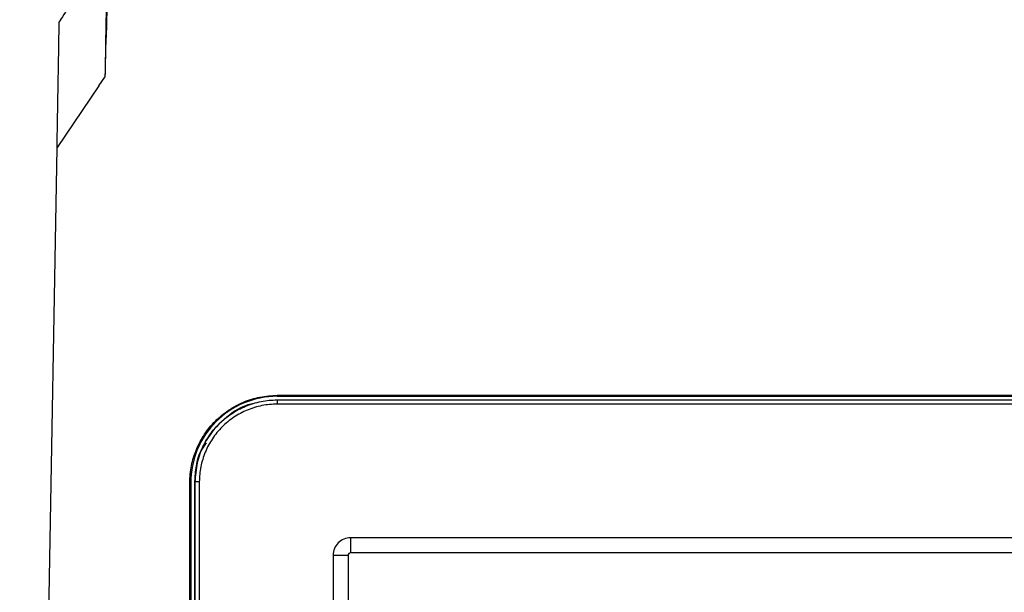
# Model space of a CAD drawing. Header units: millimetres. Extents: x 15231 to 16570, y 10019 to 11489.
# Tile 29 of 206: x 15906 to 15963, y 10417 to 10450. Entities that reach past the tile are written whole.
import ezdxf

# ---------------------------------------------------------------- set-up
doc = ezdxf.new("R2010")
doc.units = ezdxf.units.MM

msp = doc.modelspace()

# ---------------------------------------------------------------- linework, layer by layer
at = {"color": 7, "linetype": 'Continuous', "lineweight": 25}
for p, q in [((15910.733, 10445.966), (15911.079, 10446.475)), ((15910.733, 10445.966), (15908.307, 10442.397)), ((15906.144, 10318.477), (15908.307, 10442.397)), ((16111.047, 10428.038), (15921.047, 10428.038)), ((15921.047, 10427.986), (15921.047, 10428.038)), ((15921.047, 10427.986), (16111.047, 10427.986)), ((15921.047, 10427.779), (15921.047, 10427.533)), ((15921.047, 10427.779), (16111.047, 10427.779)), ((16111.047, 10427.533), (15921.047, 10427.533)), ((15916.877, 10425.308), (15916.875, 10425.305)), ((15915.995, 10327.986), (15915.995, 10422.986)), ((15916.047, 10422.986), (15915.995, 10422.986)), ((15916.047, 10422.986), (15916.047, 10327.986)), ((15916.291, 10423.02), (15916.273, 10423.003)), ((15916.273, 10423.003), (15916.273, 10328.003)), ((15916.293, 10423.025), (15916.291, 10423.02)), ((15916.291, 10423.02), (15916.291, 10328.02)), ((15916.293, 10328.025), (15916.293, 10423.025)), ((15916.543, 10423.029), (15916.543, 10328.029)), ((15981.939, 10419.791), (15925.291, 10419.791)), ((15925.291, 10419.791), (15925.291, 10418.917)), ((15924.287, 10418.787), (15924.287, 10411.811)), ((15925.153, 10418.778), (15925.153, 10332.263)), ((16106.804, 10418.917), (15925.291, 10418.917))]:
    msp.add_line(p, q, dxfattribs=at)
for centre, radius, start, end in [((15916.481, 10419.371), 3.658, 89.0329, 92.9495), ((15925.291, 10418.787), 1.004, 89.9956, 179.9956), ((15925.058, 10452.396), 33.618, 268.6847, 270.1607), ((15925.291, 10418.778), 0.138, 89.9956, 179.9956)]:
    msp.add_arc(centre, radius, start, end, dxfattribs=at)
msp.add_open_spline([(15911.339, 10453.133), (15911.211, 10450.915), (15911.125, 10448.696), (15911.079, 10446.475)], degree=3, dxfattribs=at)
for points, knots in [([(15910.327, 10452.676), (15910.168, 10452.418), (15909.563, 10451.443), (15908.913, 10450.431), (15908.434, 10449.687)], [0, 0, 0, 0, 0.264757, 1, 1, 1, 1]), ([(15911.151, 10450.54), (15911.14, 10449.886), (15911.128, 10449.22), (15911.104, 10447.865), (15911.09, 10447.174), (15911.079, 10446.475)], [0, 0, 0, 0, 0.5, 0.5, 1, 1, 1, 1]), ([(15908.307, 10442.397), (15908.311, 10442.655), (15908.32, 10443.17), (15908.334, 10443.931), (15908.347, 10444.684), (15908.36, 10445.427), (15908.373, 10446.16), (15908.385, 10446.885), (15908.398, 10447.6), (15908.41, 10448.305), (15908.422, 10449.002), (15908.43, 10449.458), (15908.434, 10449.687)], [0, 0, 0, 0, 0.100005, 0.200006, 0.300005, 0.400003, 0.5, 0.599996, 0.699994, 0.799993, 0.899995, 1, 1, 1, 1]), ([(15915.995, 10422.986), (15915.995, 10423.319), (15916.028, 10423.647), (15916.155, 10424.29), (15916.25, 10424.606), (15916.505, 10425.222), (15916.66, 10425.513), (15916.934, 10425.924), (15917.032, 10426.057), (15917.243, 10426.314), (15917.355, 10426.438), (15917.706, 10426.789), (15917.96, 10426.998), (15918.509, 10427.366), (15918.805, 10427.525), (15919.414, 10427.778), (15919.729, 10427.874), (15920.381, 10428.004), (15920.714, 10428.038), (15921.047, 10428.038)], [0, 0, 0, 0, 0.125, 0.125, 0.25, 0.25, 0.375, 0.375, 0.4375, 0.4375, 0.5, 0.5, 0.625, 0.625, 0.75, 0.75, 0.875, 0.875, 1, 1, 1, 1]), ([(15921.047, 10427.986), (15920.393, 10427.986), (15919.739, 10427.855), (15918.529, 10427.354), (15917.975, 10426.984), (15917.049, 10426.058), (15916.678, 10425.504), (15916.177, 10424.294), (15916.047, 10423.64), (15916.047, 10422.986)], [3.141593, 3.141593, 3.141593, 3.141593, 3.534292, 3.534292, 3.926991, 3.926991, 4.31969, 4.31969, 4.712389, 4.712389, 4.712389, 4.712389]), ([(15916.293, 10423.025), (15916.293, 10423.18), (15916.301, 10423.337), (15916.332, 10423.646), (15916.355, 10423.799), (15916.445, 10424.254), (15916.536, 10424.556), (15916.773, 10425.13), (15916.919, 10425.403), (15917.263, 10425.919), (15917.463, 10426.164), (15917.9, 10426.602), (15918.139, 10426.799), (15918.658, 10427.147), (15918.933, 10427.295), (15919.507, 10427.533), (15919.808, 10427.625), (15920.421, 10427.748), (15920.734, 10427.779), (15921.047, 10427.779)], [0, 0, 0, 0, 0.0625, 0.0625, 0.125, 0.125, 0.25, 0.25, 0.375, 0.375, 0.5, 0.5, 0.625, 0.625, 0.75, 0.75, 0.875, 0.875, 1, 1, 1, 1]), ([(15919.615, 10427.543), (15919.589, 10427.539), (15919.035, 10427.453), (15918.079, 10426.812), (15916.977, 10425.658), (15916.381, 10424.299), (15916.317, 10423.393), (15916.291, 10423.02)], [0, 0, 0, 0, 0.0133515, 0.2803641, 0.5464484, 0.8133231, 1, 1, 1, 1]), ([(15921.047, 10427.533), (15920.75, 10427.533), (15920.457, 10427.504), (15919.879, 10427.389), (15919.592, 10427.302), (15919.048, 10427.076), (15918.787, 10426.937), (15918.295, 10426.607), (15918.068, 10426.42), (15917.653, 10426.005), (15917.464, 10425.774), (15917.137, 10425.284), (15916.999, 10425.025), (15916.773, 10424.481), (15916.687, 10424.195), (15916.573, 10423.619), (15916.543, 10423.327), (15916.543, 10423.029)], [0, 0, 0, 0, 0.125, 0.125, 0.25, 0.25, 0.375, 0.375, 0.5, 0.5, 0.625, 0.625, 0.75, 0.75, 0.875, 0.875, 1, 1, 1, 1]), ([(15916.947, 10425.295), (15916.836, 10425.144), (15916.354, 10424.487), (15916.309, 10423.649), (15916.273, 10423.003)], [0, 0, 0, 0, 0.229189, 1, 1, 1, 1])]:
    msp.add_open_spline(points, degree=3, knots=knots, dxfattribs=at)

doc.saveas('drawing.dxf')
